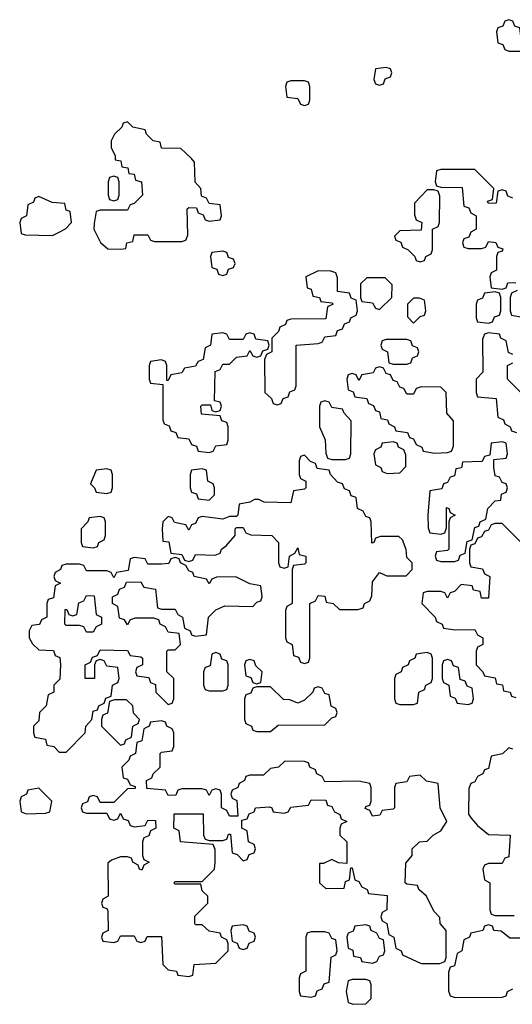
# Model space of a CAD drawing. Header units: inches. Extents: x 2672634 to 2765808, y 830487 to 941952.
# Tile 27 of 31: x 2684494 to 2685940, y 933493 to 936386. Entities that reach past the tile are written whole.
import ezdxf

# ---------------------------------------------------------------- set-up
doc = ezdxf.new("R2010")
doc.units = ezdxf.units.IN
doc.header["$MEASUREMENT"] = 0
doc.layers.add('C6983', color=7, linetype='Continuous')

msp = doc.modelspace()

# ---------------------------------------------------------------- linework, layer by layer
at = {"layer": 'C6983', "color": 6}
for points in [[(2685930, 936386), (2685918, 936382), (2685912.7, 936367.3), (2685898, 936362), (2685894, 936350), (2685898, 936318), (2685912.7, 936312.7), (2685918, 936298), (2685930, 936294), (2685970, 936294), (2685982, 936298), (2685986, 936310), (2685982, 936322), (2685966, 936330), (2685962, 936362), (2685947.3, 936367.3), (2685942, 936382)], [(2685570, 936246), (2685538, 936242), (2685534, 936210), (2685538, 936198), (2685550, 936194), (2685562, 936198), (2685567.3, 936212.7), (2685582, 936218), (2685586, 936230), (2685582, 936242)], [(2685330, 936206), (2685290, 936206), (2685278, 936202), (2685274, 936190), (2685278, 936158), (2685310, 936154), (2685318, 936138), (2685330, 936134), (2685342, 936138), (2685346, 936150), (2685346, 936190), (2685342, 936202)], [(2684810, 936086), (2684798, 936082), (2684794, 936070), (2684772, 936050), (2684762, 936030), (2684762, 936010), (2684774, 935986), (2684774, 935974), (2684791.1, 935971.1), (2684794, 935954), (2684811.1, 935951.1), (2684814, 935934), (2684830, 935932), (2684834, 935914), (2684852, 935910), (2684854, 935870), (2684830, 935846), (2684818, 935842), (2684810, 935826), (2684730, 935826), (2684718, 935822), (2684712.7, 935787.3), (2684712, 935770), (2684731.6, 935731.6), (2684752.7, 935712.7), (2684790, 935712), (2684806, 935714), (2684808, 935730), (2684826, 935734), (2684830, 935754), (2684870, 935754), (2684878, 935738), (2684890, 935734), (2684970, 935734), (2684982, 935738), (2684987.3, 935752.7), (2684986, 935830), (2684990, 935834), (2685012.7, 935832.7), (2685018, 935818), (2685032.7, 935812.7), (2685038, 935798), (2685050, 935794), (2685082, 935798), (2685086, 935810), (2685082, 935842), (2685050, 935846), (2685042, 935862), (2685027.3, 935867.3), (2685026, 935890), (2685008.9, 935908.9), (2685007.3, 935967.3), (2684998, 935978), (2684967.3, 936007.3), (2684910, 936008), (2684906, 936026), (2684886, 936030), (2684866, 936050), (2684862, 936062), (2684826, 936070)], [(2684770, 935926), (2684758, 935922), (2684754, 935910), (2684754, 935870), (2684758, 935858), (2684770, 935854), (2684782, 935858), (2684786, 935870), (2684786, 935910), (2684782, 935922)], [(2685710, 935886), (2685690, 935886), (2685652.7, 935847.3), (2685652.7, 935812.7), (2685658, 935798), (2685674, 935790), (2685672.7, 935767.3), (2685610, 935766), (2685594, 935750), (2685598, 935738), (2685612.7, 935732.7), (2685618, 935718), (2685634, 935710), (2685654, 935690), (2685658, 935678), (2685670, 935674), (2685682, 935678), (2685686, 935690), (2685702, 935698), (2685706, 935710), (2685706, 935770), (2685722, 935778), (2685726, 935790), (2685727.3, 935867.3), (2685722, 935882)], [(2684550, 935866), (2684538, 935862), (2684534, 935850), (2684518, 935842), (2684514, 935810), (2684498, 935802), (2684494, 935790), (2684498, 935758), (2684510, 935754), (2684590, 935752), (2684610, 935762), (2684628.4, 935771.6), (2684646, 935790), (2684642, 935822), (2684630, 935826), (2684626, 935846), (2684588.9, 935848.9)], [(2685090, 935706), (2685058, 935702), (2685054, 935690), (2685058, 935658), (2685072.7, 935652.7), (2685078, 935638), (2685090, 935634), (2685102, 935638), (2685107.3, 935652.7), (2685122, 935658), (2685126, 935670), (2685122, 935682), (2685107.3, 935687.3), (2685102, 935702)], [(2685370, 935648), (2685334, 935630), (2685338, 935598), (2685350, 935594), (2685354, 935574), (2685374, 935570), (2685378, 935558), (2685410, 935554), (2685414, 935550), (2685398, 935542), (2685392.7, 935507.3), (2685290, 935506), (2685278, 935502), (2685274, 935490), (2685258, 935482), (2685254, 935470), (2685234, 935450), (2685234, 935410), (2685218, 935402), (2685212.7, 935387.3), (2685214, 935290), (2685232.7, 935272.7), (2685238, 935258), (2685250, 935254), (2685262, 935258), (2685267.3, 935272.7), (2685282, 935278), (2685287.3, 935292.7), (2685302, 935298), (2685306, 935310), (2685306, 935430), (2685370, 935434), (2685382, 935438), (2685390, 935454), (2685422, 935458), (2685427.3, 935472.7), (2685442, 935478), (2685447.3, 935492.7), (2685462, 935498), (2685466, 935510), (2685482, 935518), (2685486, 935530), (2685482, 935562), (2685467.3, 935567.3), (2685462, 935582), (2685427.3, 935587.3), (2685427.3, 935627.3), (2685422, 935642), (2685407.3, 935647.3)], [(2685567.3, 935627.3), (2685512.7, 935627.3), (2685494, 935610), (2685494, 935570), (2685498, 935558), (2685530, 935554), (2685538, 935538), (2685550, 935534), (2685586, 935570), (2685587.3, 935607.3)], [(2685650, 935568), (2685632, 935550), (2685632.7, 935512.7), (2685650, 935494), (2685670, 935514), (2685682, 935518), (2685686, 935530), (2685682, 935562), (2685667.3, 935567.3)], [(2685890, 935586), (2685858, 935582), (2685852.7, 935567.3), (2685838, 935562), (2685834, 935550), (2685834, 935510), (2685838, 935498), (2685870, 935494), (2685882, 935498), (2685887.3, 935512.7), (2685902, 935518), (2685906, 935530), (2685906, 935570), (2685902, 935582)], [(2685170, 935466), (2685158, 935462), (2685150, 935446), (2685110, 935446), (2685102, 935462), (2685090, 935466), (2685058, 935462), (2685054, 935430), (2685038, 935422), (2685032.7, 935387.3), (2685018, 935382), (2685010, 935368), (2684978, 935362), (2684970, 935348), (2684938, 935342), (2684930, 935326), (2684926, 935326), (2684926, 935370), (2684922, 935382), (2684910, 935386), (2684878, 935382), (2684874, 935370), (2684874, 935330), (2684878, 935318), (2684914, 935314), (2684914, 935210), (2684918, 935198), (2684932.7, 935192.7), (2684938, 935178), (2684952.7, 935172.7), (2684958, 935158), (2684990, 935154), (2684998, 935138), (2685012.7, 935132.7), (2685018, 935118), (2685050, 935114), (2685062, 935118), (2685070, 935134), (2685102, 935138), (2685106, 935150), (2685106, 935190), (2685102, 935202), (2685087.3, 935207.3), (2685082, 935222), (2685027.3, 935227.3), (2685026, 935250), (2685030, 935254), (2685054, 935254), (2685058, 935238), (2685070, 935234), (2685082, 935238), (2685086, 935250), (2685082, 935262), (2685066, 935266), (2685068, 935352), (2685082, 935358), (2685090, 935374), (2685110, 935374), (2685130, 935394), (2685162, 935398), (2685170, 935414), (2685178, 935398), (2685190, 935394), (2685202, 935398), (2685207.3, 935412.7), (2685222, 935418), (2685226, 935430), (2685222, 935442), (2685187.3, 935447.3), (2685182, 935462)], [(2685630, 935446), (2685570, 935446), (2685558, 935442), (2685554, 935430), (2685558, 935418), (2685574, 935410), (2685578, 935378), (2685590, 935374), (2685630, 935374), (2685642, 935378), (2685647.3, 935392.7), (2685662, 935398), (2685666, 935410), (2685662, 935422), (2685647.3, 935427.3), (2685642, 935442)], [(2685550, 935366), (2685538, 935362), (2685531.6, 935348.4), (2685498, 935342), (2685490, 935326), (2685482, 935342), (2685470, 935346), (2685458, 935342), (2685454, 935330), (2685458, 935298), (2685472.7, 935292.7), (2685478, 935278), (2685512.7, 935272.7), (2685518, 935258), (2685532.7, 935252.7), (2685538, 935238), (2685550, 935234), (2685554, 935214), (2685574, 935210), (2685578, 935198), (2685594, 935190), (2685598, 935178), (2685632.7, 935172.7), (2685638, 935158), (2685650, 935154), (2685658, 935138), (2685674, 935130), (2685678, 935118), (2685712.7, 935112.7), (2685750, 935114), (2685762, 935118), (2685767.3, 935132.7), (2685767.3, 935207.3), (2685748, 935230), (2685746, 935290), (2685730, 935306), (2685672.7, 935307.3), (2685658, 935302), (2685650, 935286), (2685630, 935286), (2685622, 935302), (2685610, 935306), (2685602, 935322), (2685590, 935326), (2685582, 935342), (2685570, 935346), (2685562, 935362)], [(2685390, 935266), (2685378, 935262), (2685374, 935250), (2685374, 935190), (2685391.1, 935151.1), (2685392.7, 935112.7), (2685398, 935098), (2685410, 935094), (2685450, 935094), (2685462, 935098), (2685466, 935110), (2685467.3, 935207.3), (2685446, 935230), (2685442, 935242), (2685410, 935246), (2685402, 935262)], [(2685590, 935146), (2685558, 935142), (2685554, 935130), (2685538, 935122), (2685534, 935110), (2685538, 935078), (2685554, 935070), (2685558, 935058), (2685572.7, 935052.7), (2685610, 935054), (2685627.3, 935072.7), (2685627.3, 935107.3), (2685622, 935122), (2685606, 935130), (2685602, 935142)], [(2685910, 935146), (2685878, 935142), (2685874, 935106), (2685858, 935102), (2685852, 935088), (2685794, 935086), (2685791.1, 935068.9), (2685774, 935066), (2685770, 935046), (2685758, 935042), (2685750, 935026), (2685738, 935022), (2685732.7, 935007.3), (2685698, 935002), (2685692, 934930), (2685692.7, 934892.7), (2685698, 934878), (2685730, 934874), (2685742, 934878), (2685747.3, 934892.7), (2685747.3, 934952.7), (2685754, 934950), (2685758, 934938), (2685772, 934930), (2685758, 934922), (2685754, 934910), (2685754, 934830), (2685750, 934826), (2685718, 934822), (2685714, 934810), (2685718, 934798), (2685730, 934794), (2685770, 934794), (2685782, 934798), (2685787.3, 934812.7), (2685802, 934818), (2685807.3, 934852.7), (2685822, 934858), (2685830, 934894), (2685842, 934898), (2685846, 934910), (2685862, 934918), (2685868, 934950), (2685890, 934972), (2685906, 934974), (2685908.4, 934991.6), (2685922, 934998), (2685926, 935010), (2685922, 935022), (2685910, 935026), (2685902, 935042), (2685890, 935046), (2685886, 935070), (2685886, 935094), (2685922, 935098), (2685926, 935110), (2685922, 935142)], [(2685330, 935106), (2685318, 935102), (2685314, 935090), (2685314, 935050), (2685318, 935038), (2685334, 935030), (2685334, 935010), (2685330, 935006), (2685298, 935002), (2685290, 934966), (2685211.6, 934968.4), (2685196.4, 934976.4), (2685183.6, 934976.4), (2685170, 934968), (2685138, 934962), (2685134, 934930), (2685130, 934926), (2685110, 934926), (2685090, 934918), (2685030, 934926), (2685018, 934922), (2685010, 934906), (2684998, 934902), (2684990, 934886), (2684982, 934902), (2684948.4, 934908.4), (2684942, 934922), (2684930, 934926), (2684914, 934910), (2684912, 934890), (2684914, 934854), (2684931.3, 934851.3), (2684938, 934818), (2684970, 934814), (2684978, 934798), (2684990, 934794), (2685002, 934798), (2685010, 934814), (2685067.3, 934812.7), (2685082, 934818), (2685086, 934830), (2685100.4, 934839.6), (2685126, 934870), (2685126, 934890), (2685130, 934894), (2685150, 934894), (2685158, 934878), (2685172.7, 934872.7), (2685234, 934870), (2685254, 934850), (2685254, 934790), (2685258, 934778), (2685270, 934774), (2685282, 934778), (2685286, 934810), (2685302, 934818), (2685310, 934834), (2685314, 934814), (2685334, 934810), (2685334, 934790), (2685330, 934786), (2685298, 934782), (2685294, 934770), (2685294, 934670), (2685278, 934662), (2685274, 934650), (2685274, 934570), (2685278, 934558), (2685294, 934550), (2685298, 934518), (2685312.7, 934512.7), (2685318, 934498), (2685330, 934494), (2685342, 934498), (2685346, 934510), (2685346, 934670), (2685362, 934678), (2685370, 934694), (2685390, 934692), (2685394, 934674), (2685414, 934670), (2685432.7, 934652.7), (2685487.3, 934652.7), (2685502, 934658), (2685506, 934670), (2685522, 934678), (2685527.3, 934692.7), (2685530, 934734), (2685550, 934762), (2685571.6, 934751.6), (2685628, 934752), (2685646, 934770), (2685646, 934790), (2685630, 934806), (2685628.7, 934828.7), (2685618, 934858), (2685607.3, 934867.3), (2685552.7, 934867.3), (2685538, 934862), (2685534, 934850), (2685528, 934848), (2685526, 934910), (2685522, 934922), (2685510, 934926), (2685502, 934942), (2685486, 934950), (2685482, 934982), (2685467.3, 934987.3), (2685462, 935002), (2685447.3, 935007.3), (2685442, 935022), (2685427.3, 935027.3), (2685406, 935050), (2685402, 935062), (2685367.3, 935067.3), (2685362, 935082), (2685347.3, 935087.3)], [(2684750, 935066), (2684718, 935062), (2684702, 935022), (2684714, 935010), (2684718, 934998), (2684750, 934994), (2684762, 934998), (2684766, 935010), (2684766, 935050), (2684762, 935062)], [(2685030, 935066), (2684998, 935062), (2684994, 935050), (2684994, 935010), (2684998, 934998), (2685012.7, 934992.7), (2685018, 934978), (2685050, 934974), (2685066, 934990), (2685066, 935010), (2685062, 935022), (2685046, 935030), (2685042, 935062)], [(2684730, 934926), (2684698, 934922), (2684694, 934910), (2684674, 934890), (2684674, 934850), (2684678, 934838), (2684710, 934834), (2684722, 934838), (2684726, 934850), (2684742, 934858), (2684746, 934870), (2684746, 934910), (2684742, 934922)], [(2684950, 934806), (2684938, 934802), (2684931.6, 934788.4), (2684910, 934786), (2684870, 934786), (2684862, 934802), (2684830, 934806), (2684818, 934802), (2684812.7, 934767.3), (2684778, 934762), (2684770, 934746), (2684762, 934762), (2684750, 934766), (2684690, 934766), (2684682, 934782), (2684670, 934786), (2684630, 934786), (2684618, 934782), (2684614, 934770), (2684598, 934762), (2684594, 934750), (2684598, 934738), (2684614, 934730), (2684598, 934722), (2684592.7, 934687.3), (2684578, 934682), (2684574, 934670), (2684574, 934630), (2684558, 934622), (2684551.6, 934608.4), (2684530, 934606), (2684522, 934590), (2684522, 934570), (2684531.6, 934551.6), (2684550, 934534), (2684592.7, 934532.7), (2684598, 934518), (2684611.6, 934511.6), (2684614, 934490), (2684611.6, 934448.4), (2684594, 934430), (2684594, 934410), (2684578, 934402), (2684572, 934370), (2684552, 934350), (2684550, 934326), (2684534, 934310), (2684534, 934290), (2684538, 934278), (2684570, 934272), (2684574, 934254), (2684594, 934250), (2684610, 934234), (2684630, 934234), (2684686, 934290), (2684688, 934310), (2684706, 934330), (2684710, 934354), (2684722, 934358), (2684726, 934370), (2684742, 934378), (2684747.3, 934392.7), (2684762, 934398), (2684766, 934430), (2684782, 934438), (2684786, 934450), (2684782, 934482), (2684750, 934486), (2684742, 934502), (2684730, 934506), (2684718, 934502), (2684714, 934490), (2684714, 934450), (2684686, 934450), (2684686, 934490), (2684702, 934498), (2684707.3, 934512.7), (2684722, 934518), (2684730, 934534), (2684810, 934532), (2684818, 934518), (2684850, 934514), (2684854, 934510), (2684854, 934490), (2684838, 934482), (2684834, 934470), (2684838, 934458), (2684872.7, 934452.7), (2684878, 934438), (2684892.7, 934432.7), (2684894, 934410), (2684930, 934374), (2684942, 934378), (2684946, 934390), (2684946, 934450), (2684926, 934470), (2684926, 934530), (2684930, 934534), (2684950, 934534), (2684966, 934550), (2684962, 934582), (2684930, 934586), (2684922, 934602), (2684906, 934610), (2684902, 934622), (2684887.3, 934627.3), (2684832.7, 934627.3), (2684818, 934622), (2684810, 934608), (2684802, 934622), (2684787.3, 934627.3), (2684782, 934662), (2684766, 934670), (2684766, 934690), (2684782, 934698), (2684787.3, 934712.7), (2684802, 934718), (2684807.3, 934732.7), (2684850, 934734), (2684858, 934718), (2684892.7, 934712.7), (2684898, 934658), (2684910, 934654), (2684950, 934654), (2684958, 934638), (2684972, 934630), (2684978, 934598), (2684994, 934590), (2684998, 934578), (2685010, 934574), (2685042, 934578), (2685048, 934630), (2685070, 934652), (2685096.4, 934663.6), (2685178, 934662), (2685190, 934674), (2685202, 934678), (2685206, 934690), (2685202, 934722), (2685170, 934728), (2685128.4, 934748.4), (2685072, 934748), (2685058, 934742), (2685050, 934728), (2685042, 934742), (2685006, 934750), (2685002, 934762), (2684990, 934766), (2684982, 934782), (2684966, 934790), (2684962, 934802)], [(2684690, 934586), (2684682, 934602), (2684670, 934606), (2684630, 934606), (2684626, 934610), (2684627.3, 934652.7), (2684632.7, 934652.7), (2684638, 934638), (2684650, 934634), (2684662, 934638), (2684667.3, 934672.7), (2684682, 934678), (2684690, 934694), (2684712.7, 934692.7), (2684718, 934638), (2684734, 934630), (2684734, 934610), (2684718, 934602), (2684710, 934586)], [(2685070, 934526), (2685058, 934522), (2685052.7, 934487.3), (2685038, 934482), (2685034, 934470), (2685034, 934430), (2685038, 934418), (2685050, 934414), (2685090, 934414), (2685102, 934418), (2685106, 934430), (2685106, 934490), (2685102, 934502), (2685087.3, 934507.3), (2685082, 934522)], [(2685690, 934526), (2685658, 934522), (2685654, 934510), (2685638, 934502), (2685634, 934490), (2685618, 934482), (2685614, 934470), (2685598, 934462), (2685594, 934450), (2685594, 934390), (2685598, 934378), (2685610, 934374), (2685650, 934374), (2685662, 934378), (2685666, 934410), (2685682, 934418), (2685686, 934430), (2685702, 934438), (2685706, 934450), (2685706, 934510), (2685702, 934522)], [(2685170, 934506), (2685158, 934502), (2685154, 934490), (2685158, 934458), (2685172.7, 934452.7), (2685178, 934438), (2685190, 934434), (2685202, 934438), (2685206, 934470), (2685187.3, 934487.3), (2685182, 934502)], [(2685750, 934506), (2685738, 934502), (2685734, 934490), (2685734, 934450), (2685738, 934438), (2685754, 934430), (2685758, 934398), (2685772.7, 934392.7), (2685778, 934378), (2685810, 934374), (2685822, 934378), (2685826, 934390), (2685822, 934422), (2685807.3, 934427.3), (2685802, 934442), (2685787.3, 934447.3), (2685782, 934482), (2685767.3, 934487.3), (2685762, 934502)], [(2685370, 934426), (2685358, 934422), (2685354, 934410), (2685330, 934386), (2685310, 934378), (2685287.3, 934387.3), (2685268.4, 934388.4), (2685230, 934426), (2685190, 934426), (2685178, 934422), (2685172.7, 934407.3), (2685158, 934402), (2685154, 934390), (2685154, 934330), (2685158, 934318), (2685174, 934310), (2685178, 934298), (2685190, 934294), (2685230, 934294), (2685252.7, 934312.7), (2685390, 934314), (2685410, 934334), (2685422, 934338), (2685426, 934350), (2685422, 934362), (2685408.4, 934368.4), (2685402, 934402), (2685390, 934406), (2685382, 934422)], [(2684807.3, 934387.3), (2684772.7, 934387.3), (2684758, 934382), (2684751.6, 934348.4), (2684738, 934342), (2684734, 934330), (2684734, 934310), (2684790, 934254), (2684802, 934258), (2684806, 934270), (2684822, 934278), (2684826, 934310), (2684842, 934318), (2684846, 934330), (2684828.4, 934348.4), (2684826, 934370)], [(2684910, 934326), (2684878, 934322), (2684874, 934310), (2684858, 934302), (2684852.7, 934267.3), (2684838, 934262), (2684834, 934230), (2684818, 934222), (2684814, 934210), (2684794, 934190), (2684798, 934158), (2684810, 934154), (2684818, 934138), (2684832.7, 934132.7), (2684832.7, 934127.3), (2684810, 934126), (2684770, 934086), (2684730, 934086), (2684722, 934102), (2684710, 934106), (2684698, 934102), (2684692.7, 934087.3), (2684678, 934082), (2684674, 934070), (2684678, 934058), (2684690, 934054), (2684750, 934054), (2684758, 934038), (2684770, 934034), (2684782, 934038), (2684790, 934054), (2684798, 934038), (2684812.7, 934032.7), (2684818, 934018), (2684830, 934014), (2684862, 934018), (2684870, 934034), (2684892.7, 934032.7), (2684894, 934010), (2684878, 934002), (2684872.7, 933987.3), (2684858, 933982), (2684854, 933970), (2684854, 933930), (2684858, 933918), (2684874, 933910), (2684858, 933902), (2684852.7, 933887.3), (2684846, 933890), (2684842, 933902), (2684826, 933910), (2684822, 933922), (2684810, 933926), (2684790, 933926), (2684763.6, 933916.4), (2684752.7, 933907.3), (2684754, 933810), (2684738, 933802), (2684734, 933790), (2684738, 933778), (2684750, 933774), (2684752.7, 933767.3), (2684754, 933710), (2684738, 933702), (2684734, 933690), (2684738, 933678), (2684770, 933674), (2684782, 933678), (2684790, 933694), (2684830, 933694), (2684838, 933678), (2684850, 933674), (2684862, 933678), (2684868.4, 933691.6), (2684910, 933692), (2684914, 933610), (2684930, 933594), (2684954, 933590), (2684958, 933578), (2684990, 933574), (2685002, 933578), (2685006, 933610), (2685070, 933614), (2685106, 933650), (2685106, 933670), (2685102, 933682), (2685086, 933690), (2685082, 933702), (2685050, 933708), (2685030, 933726), (2685010, 933726), (2685008, 933730), (2685008.4, 933751.6), (2685046, 933790), (2685046, 933810), (2685030, 933826), (2685026, 933846), (2684950, 933846), (2684946, 933850), (2684950, 933854), (2685030, 933854), (2685066, 933890), (2685068, 933910), (2685067.3, 933947.3), (2685062, 933962), (2684966, 933970), (2684962, 934002), (2684946, 934010), (2684947.3, 934052.7), (2685032.7, 934052.7), (2685034, 933990), (2685038, 933978), (2685050, 933974), (2685090, 933974), (2685102, 933978), (2685107.3, 933992.7), (2685112.7, 933992.7), (2685118, 933938), (2685132.7, 933932.7), (2685150, 933914), (2685162, 933918), (2685167.3, 933932.7), (2685182, 933938), (2685186, 933950), (2685182, 933962), (2685166, 933970), (2685162, 934002), (2685146, 934010), (2685146, 934034), (2685162, 934038), (2685167.3, 934052.7), (2685182, 934058), (2685186, 934070), (2685227.3, 934072.7), (2685234, 934070), (2685238, 934058), (2685270, 934054), (2685282, 934058), (2685290, 934072), (2685342, 934078), (2685350, 934094), (2685392.7, 934092.7), (2685398, 934078), (2685410, 934074), (2685418, 934058), (2685434, 934050), (2685438, 934038), (2685454, 934030), (2685438, 934022), (2685434, 934010), (2685434, 933990), (2685454, 933970), (2685454, 933906), (2685430, 933908), (2685410, 933918), (2685386, 933906), (2685374, 933906), (2685374, 933850), (2685392.7, 933832.7), (2685446, 933834), (2685450, 933854), (2685462, 933858), (2685466, 933894), (2685470, 933894), (2685478, 933858), (2685490, 933854), (2685498, 933838), (2685514, 933830), (2685518, 933818), (2685572.7, 933812.7), (2685572, 933770), (2685558, 933762), (2685554, 933750), (2685558, 933738), (2685572, 933730), (2685578, 933698), (2685592, 933690), (2685598, 933658), (2685614, 933650), (2685618, 933638), (2685672.7, 933612.7), (2685727.3, 933612.7), (2685742, 933618), (2685746, 933630), (2685746, 933710), (2685728, 933730), (2685727.3, 933747.3), (2685710, 933766), (2685688, 933810), (2685666, 933830), (2685662, 933842), (2685630, 933846), (2685626, 933850), (2685627.3, 933907.3), (2685646, 933930), (2685646, 933950), (2685668, 933970), (2685690, 933972), (2685708, 933990), (2685730, 934002), (2685748, 934030), (2685728.7, 934070), (2685722, 934142), (2685688.4, 934148.4), (2685670, 934166), (2685638, 934162), (2685630, 934146), (2685598, 934142), (2685594, 934130), (2685594, 934070), (2685590, 934066), (2685558, 934062), (2685551.6, 934048.4), (2685530, 934046), (2685522, 934062), (2685508, 934068), (2685510, 934074), (2685522, 934078), (2685526, 934090), (2685526, 934130), (2685522, 934142), (2685490, 934148), (2685390, 934146), (2685382, 934162), (2685366, 934170), (2685362, 934182), (2685346, 934190), (2685342, 934202), (2685330, 934206), (2685272.7, 934207.3), (2685254, 934190), (2685230, 934186), (2685210, 934166), (2685170, 934166), (2685158, 934162), (2685154, 934150), (2685138, 934142), (2685134, 934130), (2685118, 934122), (2685114, 934110), (2685118, 934098), (2685131.6, 934091.6), (2685134, 934046), (2685110, 934046), (2685102, 934062), (2685086, 934070), (2685086, 934110), (2685082, 934122), (2685070, 934126), (2685058, 934122), (2685050, 934106), (2685042, 934122), (2685030, 934126), (2684970, 934126), (2684958, 934122), (2684952.7, 934107.3), (2684930, 934106), (2684922, 934122), (2684867.3, 934127.3), (2684866, 934150), (2684882, 934158), (2684886, 934170), (2684906, 934190), (2684906, 934230), (2684910, 934234), (2684942, 934238), (2684946, 934250), (2684946, 934290), (2684942, 934302), (2684926, 934310), (2684922, 934322)], [(2684550, 934128), (2684518, 934122), (2684514, 934110), (2684498, 934102), (2684494, 934090), (2684498, 934058), (2684512.7, 934052.7), (2684570, 934054), (2684582, 934058), (2684588, 934090)], [(2685150, 933726), (2685118, 933722), (2685114, 933710), (2685118, 933678), (2685132.7, 933672.7), (2685138, 933658), (2685150, 933654), (2685162, 933658), (2685167.3, 933672.7), (2685182, 933678), (2685186, 933690), (2685182, 933702), (2685167.3, 933707.3), (2685162, 933722)], [(2685510, 933726), (2685478, 933722), (2685472.7, 933707.3), (2685458, 933702), (2685454, 933690), (2685458, 933658), (2685471.6, 933651.6), (2685474, 933634), (2685494, 933630), (2685498, 933618), (2685530, 933614), (2685542, 933618), (2685550, 933634), (2685562, 933638), (2685566, 933650), (2685562, 933682), (2685550, 933686), (2685542, 933702), (2685526, 933710), (2685522, 933722)], [(2685390, 933706), (2685350, 933706), (2685338, 933702), (2685334, 933690), (2685334, 933590), (2685318, 933582), (2685314, 933570), (2685314, 933530), (2685318, 933518), (2685350, 933514), (2685362, 933518), (2685367.3, 933532.7), (2685382, 933538), (2685387.3, 933552.7), (2685402, 933558), (2685408.4, 933631.6), (2685422, 933638), (2685426, 933650), (2685422, 933682), (2685410, 933686), (2685402, 933702)], [(2685510, 933566), (2685470, 933566), (2685458, 933562), (2685452, 933530), (2685458, 933498), (2685472.7, 933492.7), (2685510, 933494), (2685526, 933510), (2685526, 933550), (2685522, 933562)]]:
    msp.add_lwpolyline(points, close=True, dxfattribs=at)
for points in [[(2685942, 935862), (2685927.3, 935867.3), (2685922, 935882), (2685910, 935886), (2685898, 935882), (2685892.7, 935847.3), (2685870, 935846), (2685867.3, 935852.7), (2685882, 935858), (2685886, 935890), (2685830, 935946), (2685730, 935946), (2685718, 935942), (2685714, 935910), (2685718, 935898), (2685730, 935894), (2685792.7, 935892.7), (2685798, 935838), (2685812.7, 935832.7), (2685818, 935818), (2685834, 935810), (2685834, 935770), (2685818, 935762), (2685812.7, 935747.3), (2685798, 935742), (2685794, 935730), (2685798, 935718), (2685810, 935714), (2685850, 935714), (2685862, 935718), (2685870, 935734), (2685891.6, 935731.6), (2685898, 935718), (2685912.7, 935712.7), (2685910, 935706), (2685898, 935702), (2685894, 935690), (2685894, 935650), (2685878, 935642), (2685874, 935630), (2685878, 935598), (2685910, 935594), (2685922, 935598), (2685927.3, 935612.7), (2685950, 935614)], [(2685954, 935590), (2685938, 935582), (2685934, 935570), (2685934, 935530), (2685938, 935518), (2685970, 935512)], [(2685942, 935402), (2685928.4, 935408.4), (2685922, 935442), (2685906, 935450), (2685902, 935462), (2685870, 935466), (2685858, 935462), (2685852.7, 935447.3), (2685854, 935350), (2685834, 935330), (2685834, 935290), (2685838, 935278), (2685892.7, 935272.7), (2685898, 935218), (2685914, 935210), (2685918, 935198), (2685934, 935190), (2685938, 935178), (2685952.7, 935172.7)], [(2685970, 935286), (2685926, 935330), (2685926, 935370), (2685942, 935378)], [(2685966, 934850), (2685910, 934906), (2685890, 934906), (2685878, 934902), (2685870, 934886), (2685858, 934882), (2685850, 934866), (2685838, 934862), (2685830, 934846), (2685818, 934842), (2685814, 934830), (2685814, 934790), (2685818, 934778), (2685852.7, 934772.7), (2685858, 934758), (2685874, 934750), (2685870, 934686), (2685850, 934686), (2685846, 934706), (2685826, 934710), (2685822, 934722), (2685790, 934726), (2685770, 934706), (2685758, 934702), (2685750, 934686), (2685742, 934702), (2685730, 934706), (2685690, 934706), (2685678, 934702), (2685674, 934670), (2685714, 934630), (2685718, 934618), (2685734, 934610), (2685738, 934598), (2685772.7, 934592.7), (2685830, 934594), (2685838, 934578), (2685854, 934570), (2685854, 934550), (2685838, 934542), (2685834, 934530), (2685834, 934490), (2685854, 934470), (2685858, 934458), (2685890, 934452), (2685894, 934434), (2685911, 934431), (2685914, 934414), (2685934, 934410), (2685938, 934398), (2685950, 934394)], [(2685942, 934242), (2685930, 934246), (2685911.6, 934228.4), (2685878, 934222), (2685870, 934186), (2685858, 934182), (2685854, 934170), (2685838, 934162), (2685830, 934146), (2685818, 934142), (2685812.7, 934127.3), (2685811.6, 934051.6), (2685819.6, 934039.6), (2685838, 934018), (2685870, 933992), (2685934, 933990), (2685930, 933926), (2685918, 933922), (2685910, 933906), (2685870, 933906), (2685858, 933902), (2685854, 933890), (2685858, 933858), (2685874, 933850), (2685874, 933770), (2685878, 933758), (2685890, 933754), (2685946, 933754)], [(2686047.3, 933687.3), (2685932.7, 933687.3), (2685907.3, 933707.3), (2685886, 933710), (2685882, 933722), (2685870, 933726), (2685858, 933722), (2685854, 933710), (2685818, 933702), (2685814, 933690), (2685798, 933682), (2685792, 933650), (2685778, 933642), (2685770, 933606), (2685758, 933602), (2685752.7, 933587.3), (2685752.7, 933532.7), (2685758, 933518), (2685772.7, 933512.7), (2685910, 933514), (2685922, 933518), (2685926, 933530), (2685942, 933538)]]:
    msp.add_lwpolyline(points, dxfattribs=at)

doc.saveas('drawing.dxf')
